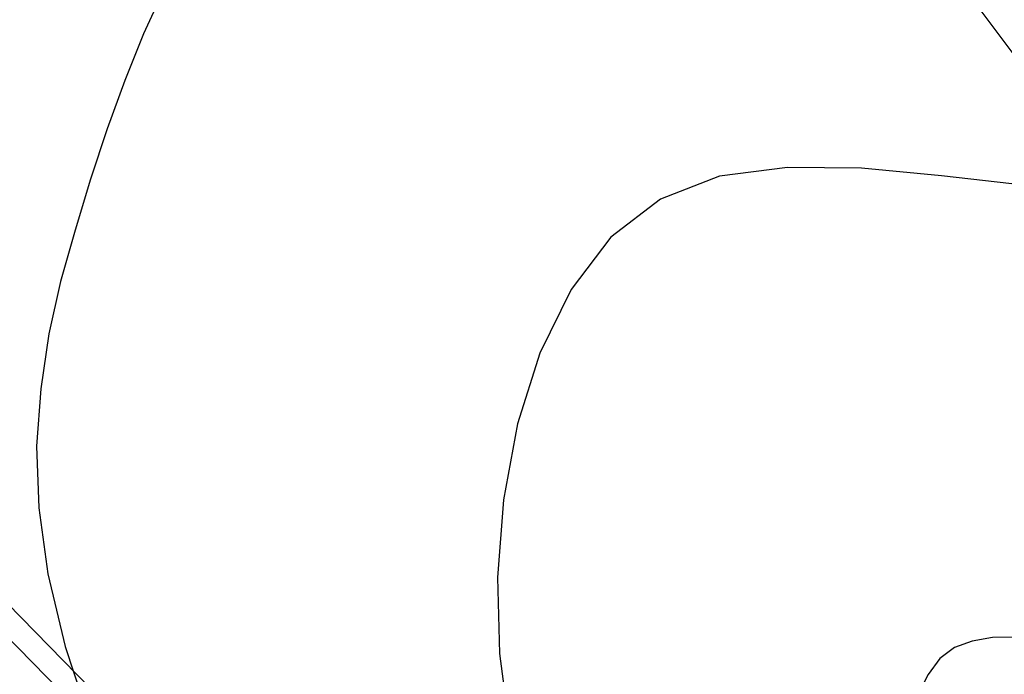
# Model space of a CAD drawing. Extents: x 0 to 363660, y 0 to 4201329.
# Tile 121 of 122: x 360205 to 360222, y 4200474 to 4200485. Entities that reach past the tile are written whole.
import ezdxf

# ---------------------------------------------------------------- set-up
doc = ezdxf.new("R2010")
doc.units = 0
doc.header["$LTSCALE"] = 0.5
doc.header["$MEASUREMENT"] = 0
doc.linetypes.add('CONTI', pattern=[0])
doc.layers.add('(040) Ограда', color=7, linetype='Continuous')
doc.layers.add('GORIZDEFAULT', color=32, linetype='CONTI')
doc.layers.add('.', color=7, linetype='Continuous', lineweight=15)
doc.styles.get("Standard").update_dxf_attribs({"font": 'times.ttf'})
doc.linetypes.add('ОГРАДА_ГЛИН', pattern='A,4,["|",Standard,S=0.8,R=0,X=0,Y=-0.8],0.5,["|",Standard,S=0.8,R=0,X=0,Y=-0.8],3.5', length=8)

# ---------------------------------------------------------------- blocks, each defined once
blk = doc.blocks.new('gergrgrre')
at = {"layer": '(040) Ограда', "linetype": 'ОГРАДА_ГЛИН', "flags": 128}
blk.add_lwpolyline([(360140.403, 4200540.738), (360188.33, 4200491.65), (360223.715, 4200455.409), (360264.851, 4200409.871)], dxfattribs=at)
at = {"layer": '(040) Ограда', "flags": 128}
blk.add_lwpolyline([(360140.116, 4200540.458), (360188.044, 4200491.371), (360223.423, 4200455.135), (360264.554, 4200409.603)], dxfattribs=at)
at = {"linetype": 'Continuous', "elevation": 1.643}
blk.add_lwpolyline([(359968.105, 4200751.148), (360144.875, 4200568.598), (360208.905, 4200501.768), (360248.135, 4200449.088), (360280.365, 4200400.868), (360329.345, 4200345.008), (360410.625, 4200285.188), (360473.125, 4200218.998), (360491.256, 4200199.541)], dxfattribs=at)
at = {"layer": 'GORIZDEFAULT', "color": 32}
for points in [[(360207.38, 4200485.38, 546.5), (360207.04, 4200484.63, 546.5), (360206.72, 4200483.83, 546.5), (360206.42, 4200483, 546.5), (360206.13, 4200482.14, 546.5), (360205.87, 4200481.27, 546.5), (360205.62, 4200480.39, 546.5), (360205.42, 4200479.49, 546.5), (360205.28, 4200478.55, 546.5), (360205.21, 4200477.57, 546.5), (360205.25, 4200476.51, 546.5), (360205.4, 4200475.38, 546.5), (360205.7, 4200474.14, 546.5), (360206.14, 4200472.8, 546.5)], [(360222.15, 4200482.03, 547), (360220.7, 4200482.2, 547), (360219.33, 4200482.33, 547), (360218.06, 4200482.34, 547), (360216.9, 4200482.19, 547), (360215.89, 4200481.8, 547), (360215.04, 4200481.15, 547), (360214.36, 4200480.25, 547), (360213.82, 4200479.16, 547), (360213.44, 4200477.95, 547), (360213.2, 4200476.65, 547), (360213.1, 4200475.32, 547), (360213.13, 4200474.02, 547), (360213.29, 4200472.8, 547)], [(360222.15, 4200482.03, 547), (360220.7, 4200482.2, 547), (360219.33, 4200482.33, 547), (360218.06, 4200482.34, 547), (360216.9, 4200482.19, 547), (360215.89, 4200481.8, 547), (360215.04, 4200481.15, 547), (360214.36, 4200480.25, 547), (360213.82, 4200479.16, 547), (360213.44, 4200477.95, 547), (360213.2, 4200476.65, 547), (360213.1, 4200475.32, 547), (360213.13, 4200474.02, 547), (360213.29, 4200472.8, 547)], [(360222.15, 4200482.03, 547), (360220.7, 4200482.2, 547), (360219.33, 4200482.33, 547), (360218.06, 4200482.34, 547), (360216.9, 4200482.19, 547), (360215.89, 4200481.8, 547), (360215.04, 4200481.15, 547), (360214.36, 4200480.25, 547), (360213.82, 4200479.16, 547), (360213.44, 4200477.95, 547), (360213.2, 4200476.65, 547), (360213.1, 4200475.32, 547), (360213.13, 4200474.02, 547), (360213.29, 4200472.8, 547)], [(360221.98, 4200474.3, 547.5), (360221.57, 4200474.29, 547.5), (360221.22, 4200474.23, 547.5), (360220.92, 4200474.12, 547.5), (360220.67, 4200473.93, 547.5), (360220.47, 4200473.66, 547.5), (360220.31, 4200473.35, 547.5), (360220.19, 4200473, 547.5), (360220.12, 4200472.62, 547.5), (360220.08, 4200472.24, 547.5), (360220.09, 4200471.86, 547.5), (360220.14, 4200471.5, 547.5), (360220.22, 4200471.17, 547.5), (360220.32, 4200470.85, 547.5), (360220.46, 4200470.56, 547.5), (360220.62, 4200470.3, 547.5), (360220.79, 4200470.05, 547.5), (360220.98, 4200469.83, 547.5), (360221.17, 4200469.62, 547.5), (360221.38, 4200469.44, 547.5), (360221.6, 4200469.28, 547.5), (360221.84, 4200469.13, 547.5)]]:
    blk.add_polyline3d(points, dxfattribs=at)

msp = doc.modelspace()

# ---------------------------------------------------------------- hatches: boundary and pattern name
at = {"layer": '.', "ltscale": 0.149071}
h = msp.add_hatch(color=256, dxfattribs=at)
h.dxf.hatch_style = 1
h.set_gradient(color1=(255, 255, 255), tint=1)
h.paths.add_polyline_path([(359890.241, 4200193.891), (361190.241, 4200193.891), (361190.241, 4201328.891), (359890.241, 4201328.891)])
h.paths.add_polyline_path([(359905.241, 4201313.891), (361175.241, 4201313.891), (361175.241, 4200208.891), (359905.241, 4200208.891)], flags=16)

# ---------------------------------------------------------------- block references
at = {"linetype": 'Continuous'}
msp.add_blockref('gergrgrre', (0, 0), dxfattribs=at)

doc.saveas('drawing.dxf')
